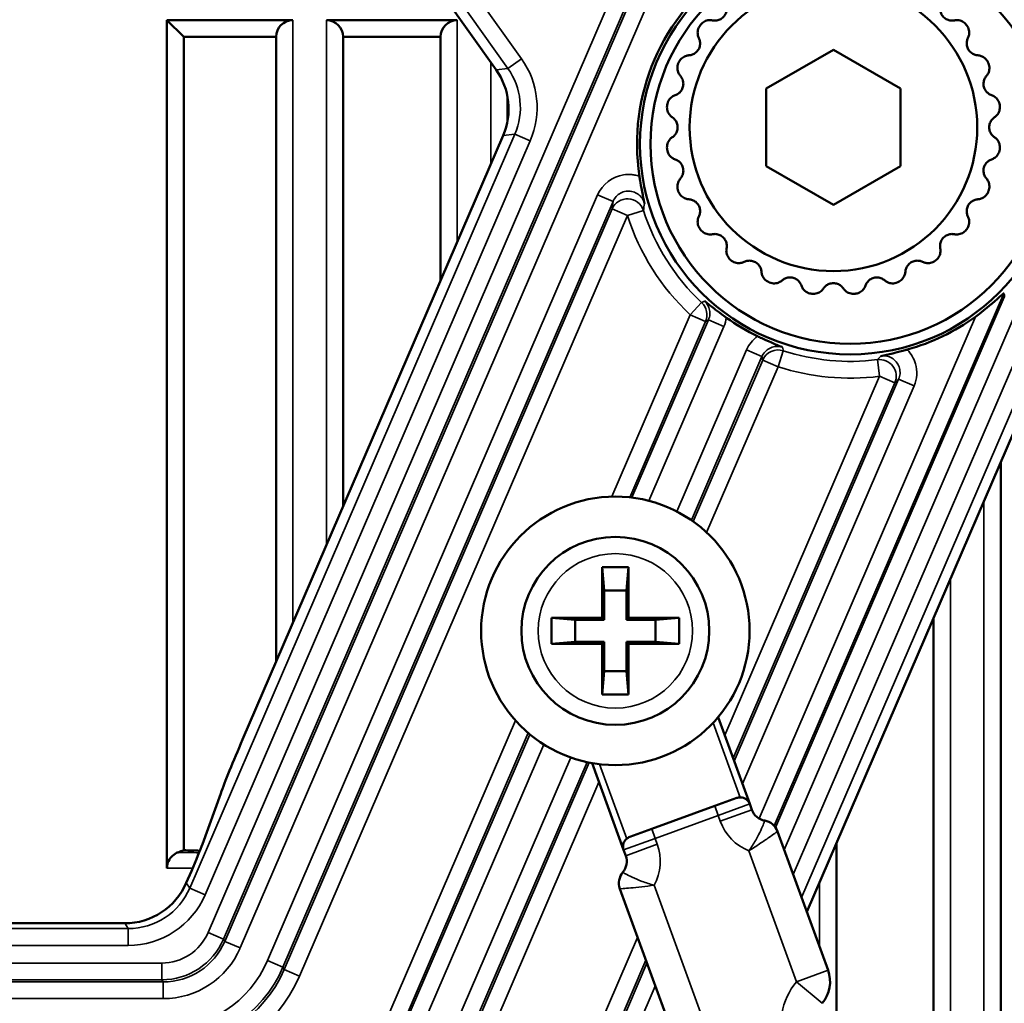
# Model space of a CAD drawing. Header units: millimetres. Extents: x 0 to 4638, y -120 to 1188.
# Tile 87 of 256: x 611 to 640, y 719 to 748. Entities that reach past the tile are written whole.
import ezdxf

# ---------------------------------------------------------------- set-up
doc = ezdxf.new("R2010")
doc.units = ezdxf.units.MM
doc.header["$LTSCALE"] = 2
doc.layers.add('Sichtbar (ISO)', color=7, linetype='Continuous', lineweight=50)
doc.layers.add('Sichtbar schmal (ISO)', color=7, linetype='Continuous', lineweight=35)

msp = doc.modelspace()

# ---------------------------------------------------------------- linework, layer by layer
at = {"layer": 'Sichtbar (ISO)'}
for p, q in [((619.6178, 754.0006), (624.8418, 746.6626)), ((615.0296, 748.1414), (615.0296, 722.8789)), ((615.0296, 748.1414), (618.7822, 748.1414)), ((615.5296, 747.6414), (615.0296, 748.1414)), ((623.6822, 748.1414), (619.7822, 748.1414)), ((615.5296, 747.6414), (618.2822, 747.6414)), ((615.5296, 747.6414), (615.5296, 723.4153)), ((618.2822, 747.6414), (618.2822, 729.0265)), ((620.2822, 747.6414), (623.1822, 747.6414)), ((620.2822, 733.6625), (620.2822, 747.6414)), ((623.1822, 747.6414), (623.1822, 740.3847)), ((634.8947, 747.2638), (632.8925, 746.1078)), ((636.8968, 746.1078), (634.8947, 747.2638)), ((632.8925, 746.1078), (632.8925, 743.7959)), ((644.6635, 746.0719), (634.1001, 721.5858)), ((636.8968, 743.7959), (636.8968, 746.1078)), ((625.1822, 745.1574), (625.1822, 745.8495)), ((625.0488, 744.7116), (617.2846, 726.7142)), ((632.8925, 743.7959), (634.8947, 742.64)), ((634.8947, 742.64), (636.8968, 743.7959)), ((639.8822, 702.415), (639.8822, 734.9886)), ((628.0034, 731.8519), (628.0647, 731.1519)), ((628.0034, 731.8519), (628.7859, 731.8519)), ((628.0034, 730.3431), (628.0034, 731.8519)), ((628.7859, 731.8519), (628.7247, 731.1519)), ((628.7859, 731.8519), (628.7859, 730.3431)), ((628.0647, 731.1519), (628.7247, 731.1519)), ((628.0647, 730.2819), (628.0647, 731.1519)), ((628.7247, 731.1519), (628.7247, 730.2819)), ((626.4947, 730.3431), (627.1947, 730.2819)), ((626.4947, 730.3431), (628.0034, 730.3431)), ((626.4947, 729.5606), (626.4947, 730.3431)), ((628.0647, 730.2819), (627.1947, 730.2819)), ((627.1947, 730.2819), (627.1947, 729.6219)), ((628.0034, 730.3431), (628.0647, 730.2819)), ((628.7247, 730.2819), (628.7859, 730.3431)), ((629.5947, 730.2819), (628.7247, 730.2819)), ((628.7859, 730.3431), (630.2947, 730.3431)), ((630.2947, 730.3431), (629.5947, 730.2819)), ((629.5947, 729.6219), (629.5947, 730.2819)), ((630.2947, 730.3431), (630.2947, 729.5606)), ((637.8822, 730.3526), (637.8822, 706.0781)), ((626.4947, 729.5606), (627.1947, 729.6219)), ((627.1947, 729.6219), (628.0647, 729.6219)), ((628.0647, 729.6219), (628.0034, 729.5606)), ((628.0647, 728.7519), (628.0647, 729.6219)), ((628.7247, 729.6219), (628.7247, 728.7519)), ((628.7247, 729.6219), (629.5947, 729.6219)), ((628.7859, 729.5606), (628.7247, 729.6219)), ((630.2947, 729.5606), (629.5947, 729.6219)), ((628.0034, 729.5606), (626.4947, 729.5606)), ((628.0034, 728.0519), (628.0034, 729.5606)), ((628.7859, 729.5606), (628.7859, 728.0519)), ((630.2947, 729.5606), (628.7859, 729.5606)), ((628.0034, 728.0519), (628.0647, 728.7519)), ((628.7247, 728.7519), (628.0647, 728.7519)), ((628.7859, 728.0519), (628.7247, 728.7519)), ((628.7859, 728.0519), (628.0034, 728.0519)), ((631.4589, 727.3807), (632.3996, 724.7961)), ((628.6408, 723.428), (627.7001, 726.0126)), ((616.0839, 723.5978), (616.6306, 725.11)), ((632.0113, 724.974), (631.3573, 724.7359)), ((629.4779, 724.0519), (631.3573, 724.7359)), ((632.3996, 724.7961), (632.463, 724.6219)), ((629.4779, 724.0519), (628.8239, 723.8139)), ((632.8442, 724.2947), (632.8442, 724.2947)), ((633.229, 723.9791), (634.7346, 719.8426)), ((634.9822, 716.2386), (634.9822, 723.6304)), ((628.7042, 723.2538), (628.6408, 723.428)), ((615.7569, 722.7957), (615.6066, 722.4472)), ((630.0361, 718.1325), (628.5306, 722.269)), ((613.7713, 721.2402), (583.4139, 721.2402))]:
    msp.add_line(p, q, dxfattribs=at)
for centre, radius in [((635.3947, 744.4519), 6.2657), ((635.3947, 744.4519), 5.95), ((634.8947, 744.9519), 4.2857), ((628.3947, 729.9519), 4), ((628.3947, 729.9519), 2.8)]:
    msp.add_circle(centre, radius, dxfattribs=at)
for centre, radius, start, end in [((635.3947, 744.4519), 6.3548, 124.62441, 188.70438), ((618.7822, 747.6414), 0.5, 90, 180), ((619.7822, 747.6414), 0.5, 0, 90), ((623.6822, 747.6414), 0.5, 90, 180), ((634.8947, 744.9519), 5, 142.36116, 142.63884), ((634.8947, 744.9519), 5, 37.36116, 37.63884), ((634.8947, 744.9519), 5, 157.36116, 157.63884), ((634.8947, 744.9519), 5, 22.36116, 22.63884), ((634.8947, 744.9519), 5, 172.36116, 172.63884), ((634.8947, 744.9519), 5, 7.36116, 7.63884), ((634.8947, 744.9519), 5, 187.36116, 187.63884), ((634.8947, 744.9519), 5, 352.36116, 352.63884), ((634.8947, 744.9519), 5, 202.36116, 202.63884), ((634.8947, 744.9519), 5, 337.36116, 337.63884), ((634.8947, 744.9519), 5, 217.36116, 217.63884), ((634.8947, 744.9519), 5, 322.36116, 322.63884), ((634.8947, 744.9519), 5, 232.36116, 232.63884), ((634.8947, 744.9519), 5, 307.36116, 307.63884), ((634.8947, 744.9519), 5, 247.36116, 247.63884), ((634.8947, 744.9519), 5, 292.36116, 292.63884), ((634.8947, 744.9519), 5, 262.36116, 262.63884), ((634.8947, 744.9519), 5, 277.36116, 277.63884), ((635.3947, 744.4519), 6.3548, 285.54083, 305.93922), ((635.3947, 744.4519), 6.3548, 234.47113, 244.25171), ((632.1177, 724.6935), 0.3, 20, 51.37811), ((632.9328, 724.7929), 0.5, 200, 260), ((632.7592, 723.8081), 0.5, 20, 80), ((628.9274, 723.5294), 0.3027, 109.99091, 130.09338), ((628.9227, 723.5306), 0.3, 168.62189, 200), ((615.3944, 709.4519), 13.9641, 87.47604, 89.44519), ((628.2344, 723.0828), 0.5, 320, 20), ((629.0004, 722.44), 0.5, 140, 200), ((633.7949, 719.5006), 1, 320, 20)]:
    msp.add_arc(centre, radius, start, end, dxfattribs=at)
for centre, major_axis, ratio, start_param, end_param in [((623.2108, 745.5031), (-1.9904, -0.2112), 0.9991978, 2.6289547, 3.6542306), ((1258.8432, 2166.9502), (-617.0548, -1430.3379), 0.0348995, 6.2277234, 6.2288523), ((617.3487, 726.6865), (-0.7922, -1.8364), 0.0349208, 4.712389, 5.7595865), ((615.7249, 722.8095), (0.3961, 0.9182), 0.0349208, 4.712389, 5.7595865), ((621.2324, 709.4519), (16.0397, 0), 0.9314106, 1.9342883, 1.9457204), ((613.7697, 723.2414), (1.0999, -1.6725), 0.9991277, 5.7018293, 6.8645413)]:
    msp.add_ellipse(centre, major_axis=major_axis, ratio=ratio, start_param=start_param, end_param=end_param, dxfattribs=at)
for points, knots in [([(631.7093, 748.5579), (631.7162, 748.5233), (631.7182, 748.4869), (631.7108, 748.4156), (631.7012, 748.3765), (631.6666, 748.301), (631.6415, 748.2647), (631.5819, 748.2051), (631.5456, 748.18), (631.4701, 748.1454), (631.4309, 748.1358), (631.3597, 748.1284), (631.3233, 748.1304), (631.2886, 748.1373)], [0.160972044, 0.160972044, 0.160972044, 0.160972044, 0.174155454, 0.174155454, 0.186793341, 0.186793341, 0.199431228, 0.199431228, 0.212069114, 0.212069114, 0.224707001, 0.224707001, 0.237890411, 0.237890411, 0.237890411, 0.237890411]), ([(638.5007, 748.1373), (638.4661, 748.1304), (638.4297, 748.1284), (638.3584, 748.1358), (638.3193, 748.1454), (638.2438, 748.18), (638.2075, 748.2051), (638.1479, 748.2647), (638.1228, 748.301), (638.0882, 748.3765), (638.0786, 748.4156), (638.0712, 748.4869), (638.0732, 748.5233), (638.0801, 748.5579)], [0.160972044, 0.160972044, 0.160972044, 0.160972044, 0.174155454, 0.174155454, 0.186793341, 0.186793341, 0.199431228, 0.199431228, 0.212069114, 0.212069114, 0.224707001, 0.224707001, 0.237890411, 0.237890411, 0.237890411, 0.237890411]), ([(630.9353, 748.0053), (630.9511, 748.0257), (630.9692, 748.0446), (631.0088, 748.0777), (631.0302, 748.0919), (631.0966, 748.1267), (631.1438, 748.1391), (631.2205, 748.146), (631.2553, 748.1439), (631.2886, 748.1373)], [0.193337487, 0.193337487, 0.193337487, 0.193337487, 0.201080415, 0.201080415, 0.208823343, 0.208823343, 0.2243092, 0.2243092, 0.236980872, 0.236980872, 0.236980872, 0.236980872]), ([(638.5007, 748.1373), (638.534, 748.1439), (638.5688, 748.146), (638.6455, 748.1391), (638.6928, 748.1267), (638.7592, 748.0919), (638.7806, 748.0777), (638.8202, 748.0446), (638.8383, 748.0257), (638.8541, 748.0053)], [0.025016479, 0.025016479, 0.025016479, 0.025016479, 0.037688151, 0.037688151, 0.053174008, 0.053174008, 0.060916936, 0.060916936, 0.068659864, 0.068659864, 0.068659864, 0.068659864]), ([(630.8845, 747.6106), (630.8695, 747.6411), (630.8585, 747.6741), (630.8453, 747.75), (630.845, 747.7988), (630.8614, 747.872), (630.8696, 747.8964), (630.8914, 747.9432), (630.9049, 747.9655), (630.9205, 747.9861)], [0.025016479, 0.025016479, 0.025016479, 0.025016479, 0.037688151, 0.037688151, 0.053174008, 0.053174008, 0.060916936, 0.060916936, 0.068659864, 0.068659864, 0.068659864, 0.068659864]), ([(638.8688, 747.9861), (638.8845, 747.9655), (638.898, 747.9432), (638.9197, 747.8964), (638.9279, 747.872), (638.9444, 747.7988), (638.9441, 747.75), (638.9309, 747.6741), (638.9199, 747.6411), (638.9049, 747.6106)], [0.193337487, 0.193337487, 0.193337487, 0.193337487, 0.201080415, 0.201080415, 0.208823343, 0.208823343, 0.2243092, 0.2243092, 0.236980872, 0.236980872, 0.236980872, 0.236980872]), ([(630.8845, 747.6106), (630.9001, 747.5789), (630.9115, 747.5443), (630.9228, 747.4736), (630.9236, 747.4333), (630.9098, 747.3514), (630.8949, 747.3098), (630.8528, 747.2368), (630.8242, 747.2032), (630.7602, 747.1502), (630.7249, 747.1308), (630.658, 747.1052), (630.6223, 747.0977), (630.5871, 747.0954)], [0.160972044, 0.160972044, 0.160972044, 0.160972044, 0.174155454, 0.174155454, 0.186793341, 0.186793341, 0.199431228, 0.199431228, 0.212069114, 0.212069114, 0.224707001, 0.224707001, 0.237890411, 0.237890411, 0.237890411, 0.237890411]), ([(639.2023, 747.0954), (639.167, 747.0977), (639.1314, 747.1052), (639.0645, 747.1308), (639.0291, 747.1502), (638.9652, 747.2032), (638.9366, 747.2368), (638.8944, 747.3098), (638.8796, 747.3514), (638.8657, 747.4333), (638.8666, 747.4736), (638.8779, 747.5443), (638.8892, 747.5789), (638.9049, 747.6106)], [0.160972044, 0.160972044, 0.160972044, 0.160972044, 0.174155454, 0.174155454, 0.186793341, 0.186793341, 0.199431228, 0.199431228, 0.212069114, 0.212069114, 0.224707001, 0.224707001, 0.237890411, 0.237890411, 0.237890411, 0.237890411]), ([(630.2799, 746.8765), (630.2899, 746.9003), (630.3025, 746.9232), (630.3321, 746.9654), (630.3492, 746.9847), (630.4043, 747.0355), (630.4467, 747.0597), (630.519, 747.0862), (630.5532, 747.0932), (630.5871, 747.0954)], [0.193337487, 0.193337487, 0.193337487, 0.193337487, 0.201080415, 0.201080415, 0.208823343, 0.208823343, 0.2243092, 0.2243092, 0.236980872, 0.236980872, 0.236980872, 0.236980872]), ([(639.2023, 747.0954), (639.2362, 747.0932), (639.2703, 747.0862), (639.3426, 747.0597), (639.3851, 747.0355), (639.4402, 746.9847), (639.4572, 746.9654), (639.4869, 746.9232), (639.4995, 746.9003), (639.5094, 746.8765)], [0.025016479, 0.025016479, 0.025016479, 0.025016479, 0.037688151, 0.037688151, 0.053174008, 0.053174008, 0.060916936, 0.060916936, 0.068659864, 0.068659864, 0.068659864, 0.068659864]), ([(630.333, 746.4821), (630.3106, 746.5076), (630.2914, 746.5367), (630.2591, 746.6066), (630.2461, 746.6537), (630.2431, 746.7286), (630.2447, 746.7543), (630.2536, 746.8051), (630.2608, 746.8302), (630.2707, 746.8541)], [0.025016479, 0.025016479, 0.025016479, 0.025016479, 0.037688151, 0.037688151, 0.053174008, 0.053174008, 0.060916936, 0.060916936, 0.068659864, 0.068659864, 0.068659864, 0.068659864]), ([(639.5187, 746.8541), (639.5285, 746.8302), (639.5358, 746.8051), (639.5447, 746.7543), (639.5463, 746.7286), (639.5432, 746.6537), (639.5303, 746.6066), (639.4979, 746.5367), (639.4787, 746.5076), (639.4564, 746.4821)], [0.193337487, 0.193337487, 0.193337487, 0.193337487, 0.201080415, 0.201080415, 0.208823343, 0.208823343, 0.2243092, 0.2243092, 0.236980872, 0.236980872, 0.236980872, 0.236980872]), ([(630.333, 746.4821), (630.3563, 746.4555), (630.3762, 746.425), (630.4054, 746.3596), (630.4167, 746.3209), (630.4245, 746.2383), (630.4209, 746.1942), (630.3991, 746.1128), (630.3802, 746.0729), (630.3321, 746.0052), (630.303, 745.9774), (630.245, 745.9353), (630.2125, 745.9189), (630.179, 745.9075)], [0.160972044, 0.160972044, 0.160972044, 0.160972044, 0.174155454, 0.174155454, 0.186793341, 0.186793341, 0.199431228, 0.199431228, 0.212069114, 0.212069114, 0.224707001, 0.224707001, 0.237890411, 0.237890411, 0.237890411, 0.237890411]), ([(639.6103, 745.9075), (639.5768, 745.9189), (639.5443, 745.9353), (639.4863, 745.9774), (639.4572, 746.0052), (639.4091, 746.0729), (639.3902, 746.1128), (639.3684, 746.1942), (639.3648, 746.2383), (639.3727, 746.3209), (639.3839, 746.3596), (639.4131, 746.425), (639.433, 746.4555), (639.4564, 746.4821)], [0.160972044, 0.160972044, 0.160972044, 0.160972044, 0.174155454, 0.174155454, 0.186793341, 0.186793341, 0.199431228, 0.199431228, 0.212069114, 0.212069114, 0.224707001, 0.224707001, 0.237890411, 0.237890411, 0.237890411, 0.237890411]), ([(629.939, 745.6165), (629.9425, 745.6421), (629.9488, 745.6675), (629.9665, 745.7159), (629.9779, 745.739), (630.018, 745.8023), (630.0527, 745.8366), (630.1157, 745.881), (630.1469, 745.8966), (630.179, 745.9075)], [0.193337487, 0.193337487, 0.193337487, 0.193337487, 0.201080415, 0.201080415, 0.208823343, 0.208823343, 0.2243092, 0.2243092, 0.236980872, 0.236980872, 0.236980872, 0.236980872]), ([(639.6103, 745.9075), (639.6425, 745.8966), (639.6736, 745.881), (639.7366, 745.8366), (639.7713, 745.8023), (639.8114, 745.739), (639.8229, 745.7159), (639.8406, 745.6675), (639.8469, 745.6421), (639.8503, 745.6165)], [0.025016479, 0.025016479, 0.025016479, 0.025016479, 0.037688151, 0.037688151, 0.053174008, 0.053174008, 0.060916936, 0.060916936, 0.068659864, 0.068659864, 0.068659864, 0.068659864]), ([(630.0924, 745.2493), (630.0641, 745.2682), (630.0381, 745.2913), (629.9887, 745.3504), (629.9641, 745.3926), (629.9417, 745.4641), (629.9366, 745.4894), (629.9321, 745.5407), (629.9326, 745.5669), (629.9359, 745.5925)], [0.025016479, 0.025016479, 0.025016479, 0.025016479, 0.037688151, 0.037688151, 0.053174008, 0.053174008, 0.060916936, 0.060916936, 0.068659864, 0.068659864, 0.068659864, 0.068659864]), ([(639.8535, 745.5925), (639.8568, 745.5669), (639.8573, 745.5407), (639.8527, 745.4894), (639.8476, 745.4641), (639.8253, 745.3926), (639.8006, 745.3504), (639.7513, 745.2913), (639.7252, 745.2682), (639.697, 745.2493)], [0.193337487, 0.193337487, 0.193337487, 0.193337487, 0.201080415, 0.201080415, 0.208823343, 0.208823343, 0.2243092, 0.2243092, 0.236980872, 0.236980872, 0.236980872, 0.236980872]), ([(630.0924, 745.2493), (630.1218, 745.2297), (630.1489, 745.2054), (630.194, 745.1498), (630.2149, 745.1153), (630.2439, 745.0375), (630.2518, 744.994), (630.2518, 744.9097), (630.2439, 744.8663), (630.2149, 744.7885), (630.194, 744.754), (630.1489, 744.6984), (630.1218, 744.6741), (630.0924, 744.6544)], [0.160972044, 0.160972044, 0.160972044, 0.160972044, 0.174155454, 0.174155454, 0.186793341, 0.186793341, 0.199431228, 0.199431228, 0.212069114, 0.212069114, 0.224707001, 0.224707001, 0.237890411, 0.237890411, 0.237890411, 0.237890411]), ([(639.697, 744.6544), (639.6676, 744.6741), (639.6404, 744.6984), (639.5953, 744.754), (639.5744, 744.7885), (639.5455, 744.8663), (639.5375, 744.9097), (639.5375, 744.994), (639.5455, 745.0375), (639.5744, 745.1153), (639.5953, 745.1498), (639.6404, 745.2054), (639.6676, 745.2297), (639.697, 745.2493)], [0.160972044, 0.160972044, 0.160972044, 0.160972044, 0.174155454, 0.174155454, 0.186793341, 0.186793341, 0.199431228, 0.199431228, 0.212069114, 0.212069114, 0.224707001, 0.224707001, 0.237890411, 0.237890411, 0.237890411, 0.237890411]), ([(629.9359, 744.3113), (629.9326, 744.3369), (629.9321, 744.363), (629.9366, 744.4144), (629.9417, 744.4396), (629.9641, 744.5112), (629.9887, 744.5533), (630.0381, 744.6125), (630.0641, 744.6356), (630.0924, 744.6544)], [0.193337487, 0.193337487, 0.193337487, 0.193337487, 0.201080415, 0.201080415, 0.208823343, 0.208823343, 0.2243092, 0.2243092, 0.236980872, 0.236980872, 0.236980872, 0.236980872]), ([(639.697, 744.6544), (639.7252, 744.6356), (639.7513, 744.6125), (639.8006, 744.5533), (639.8253, 744.5112), (639.8476, 744.4396), (639.8527, 744.4144), (639.8573, 744.363), (639.8568, 744.3369), (639.8535, 744.3113)], [0.025016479, 0.025016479, 0.025016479, 0.025016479, 0.037688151, 0.037688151, 0.053174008, 0.053174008, 0.060916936, 0.060916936, 0.068659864, 0.068659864, 0.068659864, 0.068659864]), ([(630.179, 743.9962), (630.1469, 744.0072), (630.1157, 744.0228), (630.0527, 744.0671), (630.018, 744.1014), (629.9779, 744.1648), (629.9665, 744.1878), (629.9488, 744.2363), (629.9425, 744.2617), (629.939, 744.2872)], [0.025016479, 0.025016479, 0.025016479, 0.025016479, 0.037688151, 0.037688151, 0.053174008, 0.053174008, 0.060916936, 0.060916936, 0.068659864, 0.068659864, 0.068659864, 0.068659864]), ([(639.8503, 744.2872), (639.8469, 744.2617), (639.8406, 744.2363), (639.8229, 744.1878), (639.8114, 744.1648), (639.7713, 744.1014), (639.7366, 744.0671), (639.6736, 744.0228), (639.6425, 744.0072), (639.6103, 743.9962)], [0.193337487, 0.193337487, 0.193337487, 0.193337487, 0.201080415, 0.201080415, 0.208823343, 0.208823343, 0.2243092, 0.2243092, 0.236980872, 0.236980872, 0.236980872, 0.236980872]), ([(630.179, 743.9962), (630.2125, 743.9849), (630.245, 743.9684), (630.303, 743.9264), (630.3321, 743.8985), (630.3802, 743.8308), (630.3991, 743.7909), (630.4209, 743.7095), (630.4245, 743.6655), (630.4167, 743.5828), (630.4054, 743.5441), (630.3762, 743.4787), (630.3563, 743.4482), (630.333, 743.4217)], [0.160972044, 0.160972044, 0.160972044, 0.160972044, 0.174155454, 0.174155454, 0.186793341, 0.186793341, 0.199431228, 0.199431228, 0.212069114, 0.212069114, 0.224707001, 0.224707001, 0.237890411, 0.237890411, 0.237890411, 0.237890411]), ([(639.4564, 743.4217), (639.433, 743.4482), (639.4131, 743.4787), (639.3839, 743.5441), (639.3727, 743.5828), (639.3648, 743.6655), (639.3684, 743.7095), (639.3902, 743.7909), (639.4091, 743.8308), (639.4572, 743.8985), (639.4863, 743.9264), (639.5443, 743.9684), (639.5768, 743.9849), (639.6103, 743.9962)], [0.160972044, 0.160972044, 0.160972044, 0.160972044, 0.174155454, 0.174155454, 0.186793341, 0.186793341, 0.199431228, 0.199431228, 0.212069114, 0.212069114, 0.224707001, 0.224707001, 0.237890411, 0.237890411, 0.237890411, 0.237890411]), ([(629.2647, 742.6845), (629.2633, 742.6908), (629.2616, 742.6983), (629.2599, 742.7059), (629.2395, 742.7968), (629.2165, 742.9051), (629.1653, 743.1721), (629.1466, 743.2811), (629.1265, 743.4039), (629.1197, 743.4468), (629.1127, 743.49)], [-0.06791095, -0.06791095, -0.06791095, -0.06791095, -0.065872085, -0.063803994, -0.063803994, -0.037964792, -0.037964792, -0.013081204, -0.013081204, 0, 0, 0, 0]), ([(630.2707, 743.0497), (630.2608, 743.0735), (630.2536, 743.0987), (630.2447, 743.1495), (630.2431, 743.1752), (630.2461, 743.25), (630.2591, 743.2971), (630.2914, 743.367), (630.3106, 743.3961), (630.333, 743.4217)], [0.193337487, 0.193337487, 0.193337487, 0.193337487, 0.201080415, 0.201080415, 0.208823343, 0.208823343, 0.2243092, 0.2243092, 0.236980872, 0.236980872, 0.236980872, 0.236980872]), ([(639.4564, 743.4217), (639.4787, 743.3961), (639.4979, 743.367), (639.5303, 743.2971), (639.5432, 743.25), (639.5463, 743.1752), (639.5447, 743.1495), (639.5358, 743.0987), (639.5285, 743.0735), (639.5187, 743.0497)], [0.025016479, 0.025016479, 0.025016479, 0.025016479, 0.037688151, 0.037688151, 0.053174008, 0.053174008, 0.060916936, 0.060916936, 0.068659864, 0.068659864, 0.068659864, 0.068659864]), ([(630.5871, 742.8083), (630.5532, 742.8105), (630.519, 742.8175), (630.4467, 742.8441), (630.4043, 742.8682), (630.3492, 742.919), (630.3321, 742.9383), (630.3025, 742.9805), (630.2899, 743.0034), (630.2799, 743.0273)], [0.025016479, 0.025016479, 0.025016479, 0.025016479, 0.037688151, 0.037688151, 0.053174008, 0.053174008, 0.060916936, 0.060916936, 0.068659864, 0.068659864, 0.068659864, 0.068659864]), ([(630.5871, 742.8083), (630.6223, 742.806), (630.658, 742.7985), (630.7249, 742.7729), (630.7602, 742.7535), (630.8242, 742.7006), (630.8528, 742.6669), (630.8949, 742.594), (630.9098, 742.5524), (630.9236, 742.4705), (630.9228, 742.4302), (630.9115, 742.3595), (630.9001, 742.3248), (630.8845, 742.2931)], [0.160972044, 0.160972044, 0.160972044, 0.160972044, 0.174155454, 0.174155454, 0.186793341, 0.186793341, 0.199431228, 0.199431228, 0.212069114, 0.212069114, 0.224707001, 0.224707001, 0.237890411, 0.237890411, 0.237890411, 0.237890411]), ([(638.9049, 742.2931), (638.8892, 742.3248), (638.8779, 742.3595), (638.8666, 742.4302), (638.8657, 742.4705), (638.8796, 742.5524), (638.8944, 742.594), (638.9366, 742.6669), (638.9652, 742.7006), (639.0291, 742.7535), (639.0645, 742.7729), (639.1314, 742.7985), (639.167, 742.806), (639.2023, 742.8083)], [0.160972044, 0.160972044, 0.160972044, 0.160972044, 0.174155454, 0.174155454, 0.186793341, 0.186793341, 0.199431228, 0.199431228, 0.212069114, 0.212069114, 0.224707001, 0.224707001, 0.237890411, 0.237890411, 0.237890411, 0.237890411]), ([(639.5094, 743.0273), (639.4995, 743.0034), (639.4869, 742.9805), (639.4572, 742.9383), (639.4402, 742.919), (639.3851, 742.8682), (639.3426, 742.8441), (639.2703, 742.8175), (639.2362, 742.8105), (639.2023, 742.8083)], [0.193337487, 0.193337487, 0.193337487, 0.193337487, 0.201080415, 0.201080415, 0.208823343, 0.208823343, 0.2243092, 0.2243092, 0.236980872, 0.236980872, 0.236980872, 0.236980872]), ([(630.9205, 741.9177), (630.9049, 741.9382), (630.8914, 741.9606), (630.8696, 742.0074), (630.8614, 742.0318), (630.845, 742.1049), (630.8453, 742.1537), (630.8585, 742.2296), (630.8695, 742.2627), (630.8845, 742.2931)], [0.193337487, 0.193337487, 0.193337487, 0.193337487, 0.201080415, 0.201080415, 0.208823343, 0.208823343, 0.2243092, 0.2243092, 0.236980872, 0.236980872, 0.236980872, 0.236980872]), ([(638.9049, 742.2931), (638.9199, 742.2627), (638.9309, 742.2296), (638.9441, 742.1537), (638.9444, 742.1049), (638.9279, 742.0318), (638.9197, 742.0074), (638.898, 741.9606), (638.8845, 741.9382), (638.8688, 741.9177)], [0.025016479, 0.025016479, 0.025016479, 0.025016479, 0.037688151, 0.037688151, 0.053174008, 0.053174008, 0.060916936, 0.060916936, 0.068659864, 0.068659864, 0.068659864, 0.068659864]), ([(631.2886, 741.7665), (631.2553, 741.7598), (631.2205, 741.7578), (631.1438, 741.7647), (631.0966, 741.777), (631.0302, 741.8118), (631.0088, 741.8261), (630.9692, 741.8592), (630.9511, 741.878), (630.9353, 741.8985)], [0.025016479, 0.025016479, 0.025016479, 0.025016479, 0.037688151, 0.037688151, 0.053174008, 0.053174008, 0.060916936, 0.060916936, 0.068659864, 0.068659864, 0.068659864, 0.068659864]), ([(631.2886, 741.7665), (631.3233, 741.7734), (631.3597, 741.7754), (631.4309, 741.768), (631.4701, 741.7584), (631.5456, 741.7238), (631.5819, 741.6987), (631.6415, 741.6391), (631.6666, 741.6028), (631.7012, 741.5273), (631.7108, 741.4881), (631.7182, 741.4169), (631.7162, 741.3805), (631.7093, 741.3458)], [0.160972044, 0.160972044, 0.160972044, 0.160972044, 0.174155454, 0.174155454, 0.186793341, 0.186793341, 0.199431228, 0.199431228, 0.212069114, 0.212069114, 0.224707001, 0.224707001, 0.237890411, 0.237890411, 0.237890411, 0.237890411]), ([(638.0801, 741.3458), (638.0732, 741.3805), (638.0712, 741.4169), (638.0786, 741.4881), (638.0882, 741.5273), (638.1228, 741.6028), (638.1479, 741.6391), (638.2075, 741.6987), (638.2438, 741.7238), (638.3193, 741.7584), (638.3584, 741.768), (638.4297, 741.7754), (638.4661, 741.7734), (638.5007, 741.7665)], [0.160972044, 0.160972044, 0.160972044, 0.160972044, 0.174155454, 0.174155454, 0.186793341, 0.186793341, 0.199431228, 0.199431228, 0.212069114, 0.212069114, 0.224707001, 0.224707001, 0.237890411, 0.237890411, 0.237890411, 0.237890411]), ([(638.8541, 741.8985), (638.8383, 741.878), (638.8202, 741.8592), (638.7806, 741.8261), (638.7592, 741.8118), (638.6928, 741.777), (638.6455, 741.7647), (638.5688, 741.7578), (638.534, 741.7598), (638.5007, 741.7665)], [0.193337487, 0.193337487, 0.193337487, 0.193337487, 0.201080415, 0.201080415, 0.208823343, 0.208823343, 0.2243092, 0.2243092, 0.236980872, 0.236980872, 0.236980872, 0.236980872]), ([(631.8413, 740.9925), (631.8208, 741.0083), (631.802, 741.0264), (631.7689, 741.066), (631.7546, 741.0874), (631.7198, 741.1538), (631.7075, 741.201), (631.7006, 741.2777), (631.7026, 741.3125), (631.7093, 741.3458)], [0.193337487, 0.193337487, 0.193337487, 0.193337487, 0.201080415, 0.201080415, 0.208823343, 0.208823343, 0.2243092, 0.2243092, 0.236980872, 0.236980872, 0.236980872, 0.236980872]), ([(638.0801, 741.3458), (638.0867, 741.3125), (638.0888, 741.2777), (638.0819, 741.201), (638.0695, 741.1538), (638.0347, 741.0874), (638.0205, 741.066), (637.9874, 741.0264), (637.9685, 741.0083), (637.9481, 740.9925)], [0.025016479, 0.025016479, 0.025016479, 0.025016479, 0.037688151, 0.037688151, 0.053174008, 0.053174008, 0.060916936, 0.060916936, 0.068659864, 0.068659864, 0.068659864, 0.068659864]), ([(632.2359, 740.9417), (632.2055, 740.9267), (632.1724, 740.9157), (632.0965, 740.9025), (632.0477, 740.9022), (631.9746, 740.9186), (631.9502, 740.9268), (631.9034, 740.9486), (631.881, 740.9621), (631.8605, 740.9777)], [0.025016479, 0.025016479, 0.025016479, 0.025016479, 0.037688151, 0.037688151, 0.053174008, 0.053174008, 0.060916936, 0.060916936, 0.068659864, 0.068659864, 0.068659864, 0.068659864]), ([(632.2359, 740.9417), (632.2676, 740.9573), (632.3023, 740.9687), (632.373, 740.98), (632.4133, 740.9808), (632.4952, 740.967), (632.5368, 740.9521), (632.6097, 740.91), (632.6434, 740.8814), (632.6963, 740.8174), (632.7157, 740.7821), (632.7413, 740.7152), (632.7488, 740.6795), (632.7511, 740.6443)], [0.160972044, 0.160972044, 0.160972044, 0.160972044, 0.174155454, 0.174155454, 0.186793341, 0.186793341, 0.199431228, 0.199431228, 0.212069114, 0.212069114, 0.224707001, 0.224707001, 0.237890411, 0.237890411, 0.237890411, 0.237890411]), ([(637.0382, 740.6443), (637.0405, 740.6795), (637.048, 740.7152), (637.0736, 740.7821), (637.093, 740.8174), (637.146, 740.8814), (637.1796, 740.91), (637.2526, 740.9521), (637.2942, 740.967), (637.3761, 740.9808), (637.4164, 740.98), (637.4871, 740.9687), (637.5217, 740.9573), (637.5534, 740.9417)], [0.160972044, 0.160972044, 0.160972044, 0.160972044, 0.174155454, 0.174155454, 0.186793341, 0.186793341, 0.199431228, 0.199431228, 0.212069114, 0.212069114, 0.224707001, 0.224707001, 0.237890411, 0.237890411, 0.237890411, 0.237890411]), ([(637.9289, 740.9777), (637.9083, 740.9621), (637.886, 740.9486), (637.8392, 740.9268), (637.8148, 740.9186), (637.7416, 740.9022), (637.6928, 740.9025), (637.6169, 740.9157), (637.5839, 740.9267), (637.5534, 740.9417)], [0.193337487, 0.193337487, 0.193337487, 0.193337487, 0.201080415, 0.201080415, 0.208823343, 0.208823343, 0.2243092, 0.2243092, 0.236980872, 0.236980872, 0.236980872, 0.236980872]), ([(632.9701, 740.3371), (632.9462, 740.3471), (632.9233, 740.3597), (632.8811, 740.3893), (632.8618, 740.4064), (632.811, 740.4615), (632.7869, 740.5039), (632.7603, 740.5762), (632.7533, 740.6104), (632.7511, 740.6443)], [0.193337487, 0.193337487, 0.193337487, 0.193337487, 0.201080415, 0.201080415, 0.208823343, 0.208823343, 0.2243092, 0.2243092, 0.236980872, 0.236980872, 0.236980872, 0.236980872]), ([(633.3645, 740.3902), (633.391, 740.4135), (633.4215, 740.4334), (633.4869, 740.4626), (633.5256, 740.4739), (633.6083, 740.4817), (633.6523, 740.4781), (633.7337, 740.4563), (633.7736, 740.4374), (633.8413, 740.3893), (633.8692, 740.3602), (633.9112, 740.3022), (633.9277, 740.2697), (633.939, 740.2362)], [0.160972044, 0.160972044, 0.160972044, 0.160972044, 0.174155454, 0.174155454, 0.186793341, 0.186793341, 0.199431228, 0.199431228, 0.212069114, 0.212069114, 0.224707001, 0.224707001, 0.237890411, 0.237890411, 0.237890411, 0.237890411]), ([(635.8503, 740.2362), (635.8617, 740.2697), (635.8781, 740.3022), (635.9202, 740.3602), (635.948, 740.3893), (636.0157, 740.4374), (636.0556, 740.4563), (636.137, 740.4781), (636.1811, 740.4817), (636.2637, 740.4739), (636.3024, 740.4626), (636.3678, 740.4334), (636.3983, 740.4135), (636.4249, 740.3902)], [0.160972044, 0.160972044, 0.160972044, 0.160972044, 0.174155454, 0.174155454, 0.186793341, 0.186793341, 0.199431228, 0.199431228, 0.212069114, 0.212069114, 0.224707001, 0.224707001, 0.237890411, 0.237890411, 0.237890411, 0.237890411]), ([(637.0382, 740.6443), (637.036, 740.6104), (637.029, 740.5762), (637.0025, 740.5039), (636.9783, 740.4615), (636.9275, 740.4064), (636.9082, 740.3893), (636.866, 740.3597), (636.8431, 740.3471), (636.8193, 740.3371)], [0.025016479, 0.025016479, 0.025016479, 0.025016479, 0.037688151, 0.037688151, 0.053174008, 0.053174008, 0.060916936, 0.060916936, 0.068659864, 0.068659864, 0.068659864, 0.068659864]), ([(633.3645, 740.3902), (633.3389, 740.3678), (633.3098, 740.3486), (633.2399, 740.3163), (633.1929, 740.3033), (633.118, 740.3003), (633.0923, 740.3019), (633.0415, 740.3108), (633.0163, 740.318), (632.9925, 740.3279)], [0.025016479, 0.025016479, 0.025016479, 0.025016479, 0.037688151, 0.037688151, 0.053174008, 0.053174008, 0.060916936, 0.060916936, 0.068659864, 0.068659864, 0.068659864, 0.068659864]), ([(634.23, 739.9962), (634.2045, 739.9997), (634.1791, 740.006), (634.1306, 740.0237), (634.1076, 740.0351), (634.0442, 740.0752), (634.0099, 740.1099), (633.9656, 740.1729), (633.95, 740.2041), (633.939, 740.2362)], [0.193337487, 0.193337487, 0.193337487, 0.193337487, 0.201080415, 0.201080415, 0.208823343, 0.208823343, 0.2243092, 0.2243092, 0.236980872, 0.236980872, 0.236980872, 0.236980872]), ([(634.5972, 740.1496), (634.6169, 740.179), (634.6412, 740.2061), (634.6968, 740.2512), (634.7313, 740.2721), (634.8091, 740.3011), (634.8525, 740.309), (634.9368, 740.309), (634.9803, 740.3011), (635.0581, 740.2721), (635.0926, 740.2512), (635.1482, 740.2061), (635.1725, 740.179), (635.1921, 740.1496)], [0.160972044, 0.160972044, 0.160972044, 0.160972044, 0.174155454, 0.174155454, 0.186793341, 0.186793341, 0.199431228, 0.199431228, 0.212069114, 0.212069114, 0.224707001, 0.224707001, 0.237890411, 0.237890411, 0.237890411, 0.237890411]), ([(635.8503, 740.2362), (635.8394, 740.2041), (635.8238, 740.1729), (635.7794, 740.1099), (635.7451, 740.0752), (635.6818, 740.0351), (635.6587, 740.0237), (635.6103, 740.006), (635.5849, 739.9997), (635.5593, 739.9962)], [0.025016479, 0.025016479, 0.025016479, 0.025016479, 0.037688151, 0.037688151, 0.053174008, 0.053174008, 0.060916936, 0.060916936, 0.068659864, 0.068659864, 0.068659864, 0.068659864]), ([(636.7969, 740.3279), (636.773, 740.318), (636.7479, 740.3108), (636.6971, 740.3019), (636.6714, 740.3003), (636.5965, 740.3033), (636.5494, 740.3163), (636.4795, 740.3486), (636.4504, 740.3678), (636.4249, 740.3902)], [0.193337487, 0.193337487, 0.193337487, 0.193337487, 0.201080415, 0.201080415, 0.208823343, 0.208823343, 0.2243092, 0.2243092, 0.236980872, 0.236980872, 0.236980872, 0.236980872]), ([(634.5972, 740.1496), (634.5784, 740.1213), (634.5553, 740.0953), (634.4961, 740.0459), (634.454, 740.0213), (634.3824, 739.9989), (634.3572, 739.9938), (634.3058, 739.9893), (634.2797, 739.9898), (634.2541, 739.9931)], [0.025016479, 0.025016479, 0.025016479, 0.025016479, 0.037688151, 0.037688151, 0.053174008, 0.053174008, 0.060916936, 0.060916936, 0.068659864, 0.068659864, 0.068659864, 0.068659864]), ([(635.5353, 739.9931), (635.5097, 739.9898), (635.4835, 739.9893), (635.4322, 739.9938), (635.4069, 739.9989), (635.3354, 740.0213), (635.2932, 740.0459), (635.2341, 740.0953), (635.211, 740.1213), (635.1921, 740.1496)], [0.193337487, 0.193337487, 0.193337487, 0.193337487, 0.201080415, 0.201080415, 0.208823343, 0.208823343, 0.2243092, 0.2243092, 0.236980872, 0.236980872, 0.236980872, 0.236980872]), ([(639.9701, 740.0054), (639.9701, 740.0055), (639.97, 740.0056), (639.9699, 740.0057), (639.9691, 740.0066), (639.9648, 740.004), (639.9505, 739.9928), (639.9405, 739.9841), (639.8921, 739.9413), (639.8308, 739.8847), (639.5954, 739.6731), (639.3491, 739.4703), (639.1245, 739.3068)], [-0.00069988, -0.00069988, -0.00069988, -0.00069988, 0, 0, 0, 0.00683703, 0.00683703, 0.01367407, 0.01367407, 0.03857898, 0.03857898, 0.12057998, 0.12057998, 0.12057998, 0.12057998]), ([(631.7018, 739.2802), (631.6546, 739.3139), (631.6079, 739.3477), (631.4679, 739.4507), (631.3908, 739.5094), (631.2317, 739.6322), (631.1449, 739.7016), (631.0629, 739.7693), (631.0587, 739.7728), (631.0527, 739.7778)], [-0.075107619, -0.075107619, -0.075107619, -0.075107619, -0.064590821, -0.064590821, -0.042668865, -0.042668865, 0, 0, 0.003463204, 0.003463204, 0.003463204, 0.003463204]), ([(633.3803, 738.3986), (633.3723, 738.4018), (633.3665, 738.4041), (633.2655, 738.4444), (633.165, 738.4864), (632.9279, 738.5902), (632.8299, 738.6353), (632.7156, 738.6889), (632.6748, 738.7083), (632.634, 738.728)], [-0.066153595, -0.066153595, -0.066153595, -0.066153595, -0.063930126, -0.063930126, -0.038616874, -0.038616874, -0.013592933, -0.013592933, 0, 0, 0, 0]), ([(637.0979, 738.3273), (637.0517, 738.3167), (637.0073, 738.3046), (636.8388, 738.2598), (636.7356, 738.2344), (636.5969, 738.2011), (636.536, 738.1869), (636.4483, 738.1673), (636.4201, 738.1612), (636.3702, 738.1505), (636.3158, 738.1394), (636.3111, 738.1384), (636.311, 738.1384), (636.3108, 738.1384), (636.3108, 738.1384), (636.3104, 738.1383)], [-0.0098568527, -0.0098568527, -0.0098568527, -0.0098568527, -0.0087464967, -0.0087464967, -0.0055796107, -0.0055796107, -0.0026612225, -0.0026612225, -0.0012326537, -0.0012326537, -0.0001003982, -0.0001003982, -0.0000292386, -0.0000292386, 0, 0, 0, 0]), ([(632.1154, 724.9923), (632.1223, 724.9922), (632.1293, 724.992), (632.1621, 724.9898), (632.1873, 724.9849), (632.2414, 724.9678), (632.269, 724.9539), (632.2971, 724.9339), (632.3011, 724.9309), (632.3049, 724.9278)], [0.162858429, 0.162858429, 0.162858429, 0.162858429, 0.164390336, 0.164390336, 0.1700623, 0.1700623, 0.177429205, 0.177429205, 0.178700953, 0.178700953, 0.178700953, 0.178700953]), ([(628.6286, 723.5898), (628.6348, 723.6203), (628.6462, 723.6499), (628.6772, 723.7031), (628.6951, 723.7257), (628.7208, 723.7508), (628.7265, 723.756), (628.7325, 723.761)], [0.102322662, 0.102322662, 0.102322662, 0.102322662, 0.110012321, 0.110012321, 0.116862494, 0.116862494, 0.118744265, 0.118744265, 0.118744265, 0.118744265]), ([(615.3586, 723.3537), (615.344, 723.3482), (615.3298, 723.3423), (615.2612, 723.3096), (615.1993, 723.2641), (615.1174, 723.1695), (615.0802, 723.1085), (615.0413, 722.9989), (615.0296, 722.9344), (615.0296, 722.8789)], [0.022834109, 0.022834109, 0.022834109, 0.022834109, 0.028863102, 0.028863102, 0.053554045, 0.053554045, 0.073698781, 0.073698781, 0.090344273, 0.090344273, 0.090344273, 0.090344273])]:
    msp.add_open_spline(points, degree=3, knots=knots, dxfattribs=at)
msp.add_open_spline([(632.0113, 724.974), (632.0425, 724.9853), (632.081, 724.992), (632.1154, 724.9923)], degree=3, dxfattribs=at)
at = {"layer": 'Sichtbar schmal (ISO)'}
for p, q in [((616.2547, 720.9622), (630.8013, 754.6813)), ((620.1833, 754.5976), (625.5995, 746.9896)), ((631.2752, 754.5185), (616.7135, 720.7642)), ((625.1925, 746.6998), (619.7762, 754.3078)), ((616.7538, 720.7029), (631.0542, 753.8514)), ((631.513, 753.6534), (617.2126, 720.505)), ((618.7822, 748.1414), (618.7822, 730.1855)), ((619.7822, 732.5035), (619.7822, 748.1414)), ((623.6822, 748.1414), (623.6822, 741.5437)), ((625.5995, 746.9896), (625.1925, 746.6998)), ((624.6822, 743.8617), (624.6822, 746.8869)), ((625.1925, 746.6998), (624.8418, 746.6626)), ((633.698, 722.6907), (643.9355, 746.4215)), ((644.3944, 746.2235), (633.947, 722.0065)), ((615.7104, 722.2895), (625.3994, 744.7488)), ((625.0488, 744.7116), (625.3994, 744.7488)), ((625.8583, 744.5509), (625.3994, 744.7488)), ((625.8583, 744.5509), (616.1692, 722.0915)), ((618.0259, 720.1279), (627.867, 742.9398)), ((627.867, 742.9398), (628.3258, 742.7419)), ((628.3258, 742.7419), (618.4847, 719.93)), ((618.525, 719.8687), (628.2971, 742.5206)), ((628.7559, 742.3226), (628.2971, 742.5206)), ((628.7559, 742.3226), (618.9838, 719.6708)), ((628.7559, 742.3226), (629.2314, 742.4751)), ((633.1281, 724.1456), (639.9701, 740.0054)), ((633.1713, 724.0911), (639.9881, 739.8925)), ((630.6257, 739.3663), (630.9672, 739.7305)), ((640.4101, 739.6091), (633.4296, 723.4282)), ((628.2893, 733.9505), (630.6257, 739.3663)), ((630.6257, 739.3663), (631.0845, 739.1683)), ((632.6776, 724.3629), (639.1245, 739.3068)), ((631.0845, 739.1683), (628.8241, 733.9288)), ((628.8877, 733.9214), (631.1708, 739.2136)), ((631.6296, 739.0157), (629.3907, 733.8259)), ((631.1708, 739.2136), (631.6296, 739.0157)), ((630.2289, 733.5066), (632.3053, 738.3196)), ((632.7641, 738.1217), (630.6614, 733.2476)), ((632.3053, 738.3196), (632.7641, 738.1217)), ((633.3988, 738.2948), (633.2448, 737.8198)), ((630.7127, 733.2118), (632.786, 738.0177)), ((633.2448, 737.8198), (631.1155, 732.884)), ((632.786, 738.0177), (633.2448, 737.8198)), ((636.2045, 738.0302), (636.267, 737.5348)), ((631.6545, 726.8431), (636.267, 737.5348)), ((636.7258, 737.3369), (636.267, 737.5348)), ((636.7258, 737.3369), (631.9036, 726.1589)), ((631.9341, 726.0749), (636.8392, 737.445)), ((637.2981, 737.2471), (632.1832, 725.3907)), ((636.8392, 737.445), (637.2981, 737.2471)), ((639.3822, 703.1894), (639.3822, 733.8296)), ((638.3822, 731.5116), (638.3822, 704.7947)), ((618.8643, 712.1034), (625.4137, 727.2847)), ((632.1154, 724.9923), (631.3079, 727.2108)), ((625.7965, 726.9106), (619.3232, 711.9054)), ((619.3233, 711.7509), (625.8455, 726.8694)), ((626.2601, 726.5691), (619.7821, 711.553)), ((620.2334, 710.337), (627.0675, 726.1785)), ((627.5526, 726.0415), (620.6922, 710.139)), ((620.7241, 710.0581), (627.6139, 726.0288)), ((627.925, 725.9795), (628.7325, 723.761)), ((627.9065, 725.4456), (621.1829, 709.8602)), ((631.3573, 724.7359), (631.4599, 724.454)), ((631.4599, 724.454), (632.3996, 724.7961)), ((631.5233, 724.2799), (632.463, 724.6219)), ((631.4599, 724.454), (629.5805, 723.77)), ((631.5233, 724.2799), (631.4599, 724.454)), ((629.4779, 724.0519), (629.5805, 723.77)), ((628.6408, 723.428), (629.5805, 723.77)), ((629.5805, 723.77), (629.6439, 723.5958)), ((633.0755, 723.8689), (633.0755, 723.8689)), ((629.6439, 723.5958), (628.7042, 723.2538)), ((633.7949, 719.5006), (632.3755, 723.4003)), ((615.6066, 722.4472), (615.7104, 722.2895)), ((616.1692, 722.0915), (615.7104, 722.2895)), ((629.5565, 722.3742), (630.9758, 718.4746)), ((634.4822, 720.5362), (634.4822, 722.4714)), ((613.8751, 721.0824), (613.7713, 721.2402)), ((583.4101, 721.0824), (613.8751, 721.0824)), ((613.8751, 720.5827), (613.8751, 721.0824)), ((616.2547, 720.9622), (616.7135, 720.7642)), ((621.9122, 704.2603), (629.0571, 720.8223)), ((613.8751, 720.5827), (583.3974, 720.5827)), ((616.7135, 720.7642), (616.7538, 720.7029)), ((617.2126, 720.505), (616.7538, 720.7029)), ((583.3829, 720.0569), (614.8782, 720.0569)), ((614.8782, 720.0569), (614.8782, 719.5572)), ((618.0259, 720.1279), (618.4847, 719.93)), ((618.4847, 719.93), (618.525, 719.8687)), ((629.3062, 720.1381), (622.371, 704.0624)), ((622.4113, 704.0011), (629.3367, 720.0541)), ((618.9838, 719.6708), (618.525, 719.8687)), ((633.7949, 719.5006), (634.7346, 719.8426)), ((583.3658, 719.4959), (614.9185, 719.4959)), ((614.8782, 719.5572), (583.3678, 719.5572)), ((614.9185, 719.4959), (614.8782, 719.5572)), ((614.9185, 718.9962), (614.9185, 719.4959)), ((629.5857, 719.3699), (622.8702, 703.8031)), ((633.7949, 719.5006), (634.5609, 718.8578)), ((614.9185, 718.9962), (583.3492, 718.9962))]:
    msp.add_line(p, q, dxfattribs=at)
msp.add_circle((628.3947, 729.9519), 2.3, dxfattribs=at)
for centre, radius, start, end in [((635.3947, 744.4519), 6.9718, 197.78259, 226.84029), ((635.3947, 744.4519), 6.4725, 197.78259, 226.84029), ((635.3947, 744.4519), 6.4725, 252.03914, 277.1878), ((635.3947, 744.4519), 6.9718, 252.03914, 277.1878), ((632.9328, 724.7929), 1.5, 200, 248.18969), ((628.2344, 723.0828), 1.5, 331.81031, 20), ((615.3944, 709.4519), 13.9018, 87.56546, 90.14752), ((615.3944, 709.4519), 13.432, 88.30245, 91.55622), ((635.327, 718.215), 2, 140, 200)]:
    msp.add_arc(centre, radius, start, end, dxfattribs=at)
for centre, major_axis, ratio, start_param, end_param in [((623.5607, 745.5402), (-2.488, -0.264), 0.9991978, 2.6289547, 3.6542306), ((623.5607, 745.5402), (-1.9912, -0.2113), 0.9987973, 2.6289547, 3.6542306), ((628.7559, 742.3226), (-0.4962, 0.0616), 0.9923159, 3.5783288, 5.9972436), ((631.1465, 740.0617), (0.0834, 8.2035), 0.3668019, 1.2417135, 1.270119), ((790.4752, 1083.7296), (-160.9835, -344.0061), 0.0330133, 6.1664324, 6.1711318), ((630.6257, 739.3663), (0.2321, -0.4428), 0.9984641, 0.6814665, 1.9050386), ((630.6219, 739.4713), (0.9468, -0.5739), 0.9341518, 0.1286442, 0.3932546), ((633.3227, 737.8812), (1.0183, -0.4366), 0.9364467, 2.6311196, 3.1396348), ((633.2448, 737.8198), (0.4892, 0.1035), 0.9981774, 1.0496093, 2.5249501), ((1039.5504, 1964.6306), (-407.9708, -1228.9708), 0.0372039, 0.075683, 0.0770567), ((636.267, 737.5348), (0.3439, -0.363), 0.996098, 0.4065498, 2.5067963), ((1086.9142, 1789.0785), (-454.6691, -1053.9265), 0.0348995, 0.0811901, 0.0827251), ((613.8731, 723.0843), (1.1004, -1.6732), 0.9986923, 5.7018293, 6.8645413), ((613.8731, 723.0843), (1.3749, -2.0906), 0.9991277, 5.7018293, 6.8645413), ((614.877, 721.5578), (0.825, -1.2543), 0.9991277, 5.7018293, 6.8645413), ((614.877, 721.5578), (1.0995, -1.6717), 0.9995635, 5.7018293, 6.8645413), ((614.9165, 721.4977), (1.1004, -1.6732), 0.9986923, 5.7018293, 6.8645413), ((614.9165, 721.4977), (1.3749, -2.0906), 0.9991277, 5.7018293, 6.8645413), ((614.9399, 721.4622), (-1.8479, 2.8097), 0.9991277, 2.5602367, 3.7229487), ((614.9399, 721.4622), (-2.1224, 3.2271), 0.9993534, 2.5602367, 3.7229487), ((614.9794, 721.4021), (-2.1234, 3.2286), 0.998902, 2.5602367, 3.7229487), ((614.9794, 721.4021), (-2.3979, 3.646), 0.9991277, 2.5602367, 3.7229487)]:
    msp.add_ellipse(centre, major_axis=major_axis, ratio=ratio, start_param=start_param, end_param=end_param, dxfattribs=at)
for points, knots in [([(629.1127, 743.49), (629.0674, 743.5065), (629.0215, 743.5194), (628.9754, 743.5287), (628.9356, 743.5367), (628.8951, 743.5423), (628.8543, 743.5451), (628.7827, 743.5501), (628.7109, 743.5466), (628.6408, 743.5354), (628.3071, 743.4817), (628.0011, 743.2507), (627.867, 742.9398)], [0, 0, 0, 0, 0.094411, 0.094411, 0.094411, 0.175877, 0.175877, 0.175877, 0.3188321, 0.3188321, 0.3188321, 1, 1, 1, 1]), ([(628.3258, 742.7419), (628.3483, 742.7945), (628.3799, 742.8441), (628.4185, 742.8866), (628.4567, 742.9288), (628.5028, 742.9651), (628.553, 742.9923), (628.6026, 743.019), (628.6576, 743.0376), (628.7134, 743.0462), (628.7685, 743.0546), (628.826, 743.0534), (628.8807, 743.0428), (628.9353, 743.0321), (628.9887, 743.0117), (629.0365, 742.9834), (629.0846, 742.955), (629.1283, 742.9177), (629.1642, 742.875), (629.2005, 742.8317), (629.2298, 742.7817), (629.25, 742.729), (629.2556, 742.7144), (629.2605, 742.6995), (629.2647, 742.6845)], [0, 0, 0, 0, 0.1402649, 0.1402649, 0.1402649, 0.2795701, 0.2795701, 0.2795701, 0.4170488, 0.4170488, 0.4170488, 0.5528459, 0.5528459, 0.5528459, 0.6881273, 0.6881273, 0.6881273, 0.8242609, 0.8242609, 0.8242609, 0.9622315, 0.9622315, 0.9622315, 1, 1, 1, 1]), ([(631.0527, 739.7778), (631.0791, 739.7533), (631.103, 739.7258), (631.1235, 739.6961), (631.1553, 739.6501), (631.1797, 739.598), (631.1944, 739.5441), (631.2092, 739.4901), (631.2148, 739.4327), (631.2108, 739.3769), (631.2068, 739.321), (631.1931, 739.265), (631.1708, 739.2136)], [0, 0, 0, 0, 0.1754427, 0.1754427, 0.1754427, 0.4498846, 0.4498846, 0.4498846, 0.7247699, 0.7247699, 0.7247699, 1, 1, 1, 1]), ([(632.7641, 738.1217), (632.7862, 738.1732), (632.8175, 738.2217), (632.8555, 738.263), (632.8933, 738.3043), (632.9389, 738.3396), (632.9884, 738.3659), (633.0377, 738.3922), (633.0923, 738.4103), (633.1476, 738.4187), (633.2029, 738.4271), (633.2603, 738.426), (633.3152, 738.4156), (633.3373, 738.4114), (633.3591, 738.4057), (633.3803, 738.3986)], [0, 0, 0, 0, 0.2280453, 0.2280453, 0.2280453, 0.4557312, 0.4557312, 0.4557312, 0.6829178, 0.6829178, 0.6829178, 0.9099163, 0.9099163, 0.9099163, 1, 1, 1, 1]), ([(633.3988, 738.2948), (633.3969, 738.305), (633.3951, 738.3152), (633.3933, 738.3254), (633.3889, 738.3498), (633.3846, 738.3742), (633.3803, 738.3986)], [0, 0, 0, 0, 0.295884, 0.295884, 0.295884, 1, 1, 1, 1]), ([(636.3104, 738.1383), (636.3264, 738.1407), (636.3425, 738.1423), (636.3587, 738.1431), (636.4146, 738.1459), (636.4717, 738.1392), (636.5255, 738.1234), (636.579, 738.1077), (636.6306, 738.0825), (636.6758, 738.0498), (636.7211, 738.0172), (636.7613, 737.9762), (636.7931, 737.9303), (636.825, 737.8842), (636.8492, 737.8318), (636.8639, 737.7778), (636.8787, 737.7234), (636.8841, 737.6657), (636.8799, 737.6095), (636.8757, 737.5532), (636.8617, 737.4968), (636.8392, 737.445)], [0.000426, 0.000426, 0.000426, 0.000426, 0.04577187, 0.04577187, 0.04577187, 0.20462267, 0.20462267, 0.20462267, 0.36274688, 0.36274688, 0.36274688, 0.52087373, 0.52087373, 0.52087373, 0.67973748, 0.67973748, 0.67973748, 0.83957965, 0.83957965, 0.83957965, 1, 1, 1, 1]), ([(637.2981, 737.2471), (637.3425, 737.3502), (637.3699, 737.4626), (637.3767, 737.5746), (637.3835, 737.6866), (637.3701, 737.8011), (637.3387, 737.9082), (637.2935, 738.0628), (637.2106, 738.207), (637.0979, 738.3273)], [0, 0, 0, 0, 0.2904581, 0.2904581, 0.2904581, 0.5809733, 0.5809733, 0.5809733, 1, 1, 1, 1]), ([(632.846, 724.3005), (632.846, 724.3005), (632.8456, 724.299), (632.8446, 724.2961), (632.8413, 724.2854), (632.8313, 724.2547), (632.8137, 724.2082), (632.795, 724.1587), (632.767, 724.0896), (632.7293, 724.0087), (632.6897, 723.9236), (632.638, 723.8236), (632.578, 723.72), (632.5181, 723.6165), (632.4492, 723.5079), (632.3755, 723.4003)], [0, 0, 0, 0, 0.0600409, 0.0600409, 0.0600409, 0.2786403, 0.2786403, 0.2786403, 0.5110886, 0.5110886, 0.5110886, 0.7557669, 0.7557669, 0.7557669, 1, 1, 1, 1]), ([(633.229, 723.9791), (633.229, 723.9791), (633.2277, 723.9781), (633.2252, 723.9763), (633.2159, 723.9695), (633.189, 723.95), (633.1476, 723.9203), (633.1034, 723.8886), (633.0412, 723.8444), (632.9668, 723.7928), (632.8883, 723.7385), (632.7943, 723.6747), (632.6936, 723.6077), (632.5936, 723.5412), (632.4858, 723.4708), (632.3755, 723.4003)], [0, 0, 0, 0, 0.0597386, 0.0597386, 0.0597386, 0.2778153, 0.2778153, 0.2778153, 0.510799, 0.510799, 0.510799, 0.7562378, 0.7562378, 0.7562378, 1, 1, 1, 1]), ([(628.6174, 722.7614), (628.6174, 722.7614), (628.6187, 722.7605), (628.6213, 722.7589), (628.6308, 722.7529), (628.6581, 722.7358), (628.7015, 722.7114), (628.7476, 722.6855), (628.8135, 722.6506), (628.8943, 722.6129), (628.9794, 722.5732), (629.0833, 722.5298), (629.1959, 722.489), (629.3083, 722.4482), (629.4308, 722.4093), (629.5565, 722.3742)], [0, 0, 0, 0, 0.0600409, 0.0600409, 0.0600409, 0.2786403, 0.2786403, 0.2786403, 0.5110886, 0.5110886, 0.5110886, 0.7557669, 0.7557669, 0.7557669, 1, 1, 1, 1]), ([(628.5306, 722.269), (628.5306, 722.269), (628.5322, 722.2691), (628.5353, 722.2693), (628.5468, 722.2701), (628.58, 722.2724), (628.6307, 722.2763), (628.685, 722.2804), (628.761, 722.2866), (628.8512, 722.2949), (628.9462, 722.3037), (629.0593, 722.3152), (629.1795, 722.3287), (629.2988, 722.342), (629.4267, 722.3574), (629.5565, 722.3742)], [0, 0, 0, 0, 0.0597386, 0.0597386, 0.0597386, 0.2778153, 0.2778153, 0.2778153, 0.510799, 0.510799, 0.510799, 0.7562378, 0.7562378, 0.7562378, 1, 1, 1, 1])]:
    msp.add_open_spline(points, degree=3, knots=knots, dxfattribs=at)
for points in [[(631.0527, 739.7778), (631.0242, 739.762), (630.9957, 739.7462), (630.9672, 739.7305)], [(631.0845, 739.1683), (631.1133, 739.1834), (631.142, 739.1985), (631.1708, 739.2136)], [(632.7641, 738.1217), (632.7714, 738.087), (632.7786, 738.0523), (632.786, 738.0177)]]:
    msp.add_open_spline(points, degree=3, dxfattribs=at)

doc.saveas('drawing.dxf')
